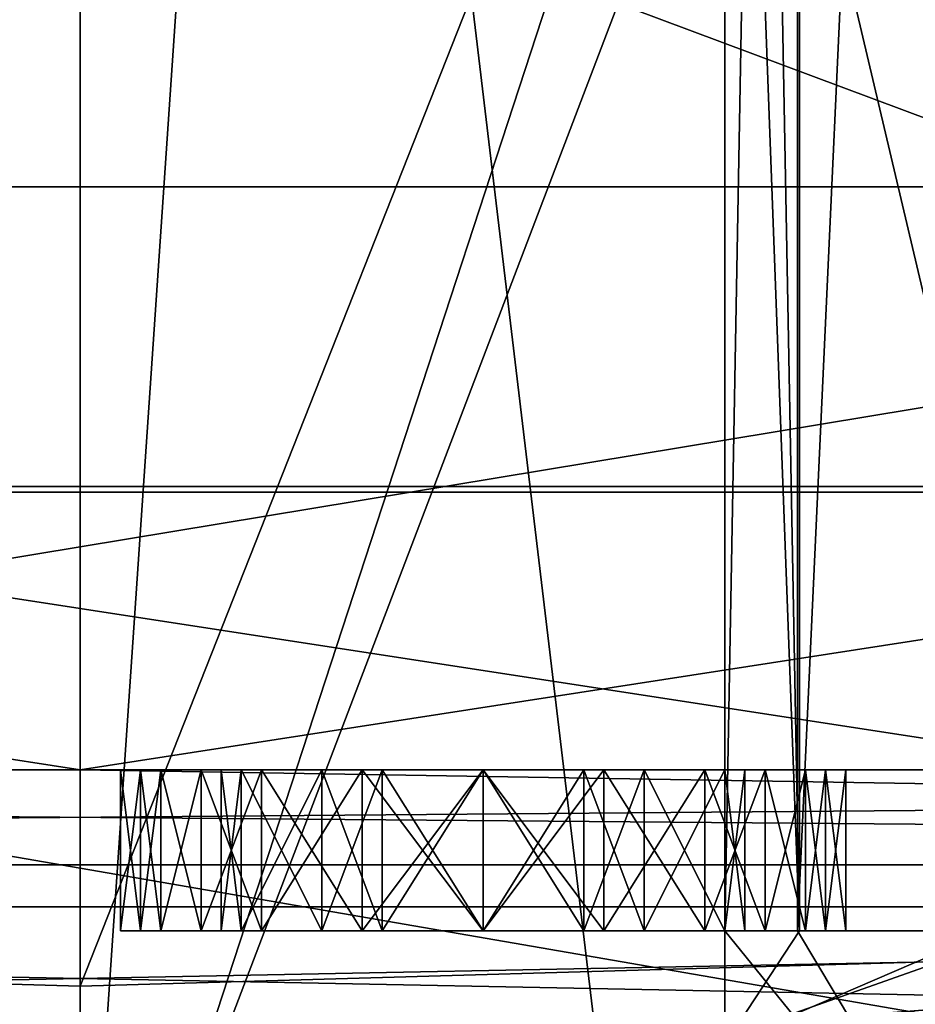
# Model space of a CAD drawing. Header units: millimetres. Extents: x -50 to 50, y -22 to 96.
# Tile 219 of 256: x -0.19 to 2.59, y 23.27 to 26.33. Entities that reach past the tile are written whole.
import ezdxf

# ---------------------------------------------------------------- set-up
doc = ezdxf.new("R2010")
doc.units = ezdxf.units.MM
doc.header["$LTSCALE"] = 65.185185
for name, color, linetype in [('107', 7, 'CONTINUOUS'), ('119', 7, 'CONTINUOUS'), ('1231', 7, 'CONTINUOUS'), ('1233', 7, 'CONTINUOUS'), ('1582', 7, 'CONTINUOUS'), ('1671', 7, 'CONTINUOUS'), ('1673', 7, 'CONTINUOUS'), ('1693', 7, 'CONTINUOUS'), ('1705', 7, 'CONTINUOUS'), ('1726', 7, 'CONTINUOUS'), ('1727', 7, 'CONTINUOUS'), ('1728', 7, 'CONTINUOUS'), ('1729', 7, 'CONTINUOUS'), ('1730', 7, 'CONTINUOUS'), ('1731', 7, 'CONTINUOUS'), ('1732', 7, 'CONTINUOUS'), ('1733', 7, 'CONTINUOUS'), ('1734', 7, 'CONTINUOUS'), ('1735', 7, 'CONTINUOUS'), ('1736', 7, 'CONTINUOUS'), ('1737', 7, 'CONTINUOUS'), ('1738', 7, 'CONTINUOUS'), ('1739', 7, 'CONTINUOUS'), ('1740', 7, 'CONTINUOUS'), ('1741', 7, 'CONTINUOUS'), ('1742', 7, 'CONTINUOUS'), ('1743', 7, 'CONTINUOUS'), ('1744', 7, 'CONTINUOUS'), ('1745', 7, 'CONTINUOUS'), ('1746', 7, 'CONTINUOUS'), ('1747', 7, 'CONTINUOUS'), ('1748', 7, 'CONTINUOUS'), ('1749', 7, 'CONTINUOUS'), ('1750', 7, 'CONTINUOUS'), ('1751', 7, 'CONTINUOUS'), ('1752', 7, 'CONTINUOUS'), ('1753', 7, 'CONTINUOUS'), ('1754', 7, 'CONTINUOUS'), ('1755', 7, 'CONTINUOUS'), ('1756', 7, 'CONTINUOUS'), ('1757', 7, 'CONTINUOUS'), ('1758', 7, 'CONTINUOUS'), ('1759', 7, 'CONTINUOUS'), ('1760', 7, 'CONTINUOUS'), ('1761', 7, 'CONTINUOUS'), ('1762', 7, 'CONTINUOUS'), ('1763', 7, 'CONTINUOUS'), ('1764', 7, 'CONTINUOUS'), ('1765', 7, 'CONTINUOUS'), ('1766', 7, 'CONTINUOUS'), ('1767', 7, 'CONTINUOUS'), ('1768', 7, 'CONTINUOUS'), ('1769', 7, 'CONTINUOUS'), ('3409', 7, 'CONTINUOUS'), ('3551', 7, 'CONTINUOUS'), ('3992', 7, 'CONTINUOUS'), ('428', 7, 'CONTINUOUS'), ('429', 7, 'CONTINUOUS'), ('455', 7, 'CONTINUOUS'), ('459', 7, 'CONTINUOUS'), ('52', 7, 'CONTINUOUS'), ('75', 7, 'CONTINUOUS'), ('76', 7, 'CONTINUOUS'), ('82', 7, 'CONTINUOUS'), ('84', 7, 'CONTINUOUS'), ('87', 7, 'CONTINUOUS'), ('92', 7, 'CONTINUOUS')]:
    doc.layers.add(name, color=color, linetype=linetype)

msp = doc.modelspace()

# ---------------------------------------------------------------- linework, layer by layer
at = {"layer": '107', "color": 7, "linetype": 'CONTINUOUS', "true_color": 0xf2c12d}
for points in [[(2, 23.5003, 10.3031), (2, 29.7388, 10.3031), (2.2261, 35.9772, 10.9364), (2, 23.5003, 10.3031)], [(2.2254, 23.5, 10.9355), (2, 23.5003, 10.3031), (2.2261, 35.9772, 10.9364), (2.2254, 23.5, 10.9355)], [(2.8, 23.5, 11.2829), (2.2254, 23.5, 10.9355), (2.8, 35.9772, 11.2829), (2.8, 23.5, 11.2829)], [(2.2254, 23.5, 10.9355), (2.2261, 35.9772, 10.9364), (2.8, 35.9772, 11.2829), (2.2254, 23.5, 10.9355)]]:
    msp.add_3dface(points, dxfattribs=at)
at = {"layer": '119', "color": 7, "linetype": 'CONTINUOUS', "true_color": 0xf2c12d}
for points in [[(0, 41, 39), (-6.2689, 41, 37.518), (0, 15.4996, 39), (0, 41, 39)], [(0, 15.4996, 39), (-6.2689, 41, 37.518), (-5.4348, 14.2845, 37.9021), (0, 15.4996, 39)], [(6.2689, 41, 37.518), (0, 41, 39), (5.4348, 14.2845, 37.9021), (6.2689, 41, 37.518)], [(5.4348, 14.2845, 37.9021), (0, 41, 39), (0, 15.4996, 39), (5.4348, 14.2845, 37.9021)]]:
    msp.add_3dface(points, dxfattribs=at)
at = {"layer": '1231', "color": 7, "linetype": 'CONTINUOUS', "true_color": 0xe0f2ff}
for points in [[(-10.6228, 11.2874, -50), (-6.75, 25.8074, -50), (0, 15.5, -50), (-10.6228, 11.2874, -50)], [(-6.75, 25.8074, -50), (6.75, 25.8074, -50), (0, 15.5, -50), (-6.75, 25.8074, -50)], [(8.75, 25.8074, -50), (8.95, 25.8074, -50), (0, 15.5, -50), (8.75, 25.8074, -50)], [(0, 15.5, -50), (8.95, 25.8074, -50), (10.6228, 11.2874, -50), (0, 15.5, -50)], [(6.95, 25.8074, -50), (8.75, 25.8074, -50), (0, 15.5, -50), (6.95, 25.8074, -50)], [(6.75, 25.8074, -50), (6.95, 25.8074, -50), (0, 15.5, -50), (6.75, 25.8074, -50)]]:
    msp.add_3dface(points, dxfattribs=at)
at = {"layer": '1233', "color": 7, "linetype": 'CONTINUOUS', "true_color": 0xe0f2ff}
for points in [[(19.5, 27.5, 50), (-19.5, 27.5, 50), (19.5, 21.5, 50), (19.5, 27.5, 50)], [(19.5, 21.5, 50), (-19.5, 27.5, 50), (10.6228, 11.2874, 50), (19.5, 21.5, 50)], [(10.6228, 11.2874, 50), (-19.5, 27.5, 50), (0, 15.5, 50), (10.6228, 11.2874, 50)], [(0, 15.5, 50), (-19.5, 27.5, 50), (-10.6228, 11.2874, 50), (0, 15.5, 50)]]:
    msp.add_3dface(points, dxfattribs=at)
at = {"layer": '1582', "color": 7, "linetype": 'CONTINUOUS', "true_color": 0xe0f2ff}
for points in [[(-22, 24, -38), (-19.1716, 24, -39.1716), (0, 24, -38), (-22, 24, -38)], [(-7.85, 24, -36.4375), (-22, 24, -38), (0, 24, -38), (-7.85, 24, -36.4375)], [(-19.1716, 24, 39.1716), (-22, 24, 38), (0, 24, 44), (-19.1716, 24, 39.1716)], [(0, 24, 44), (-22, 24, 38), (-14.4957, 24, 37.9957), (0, 24, 44)], [(19.1716, 24, -39.1716), (22, 24, -38), (-19.1716, 24, -39.1716), (19.1716, 24, -39.1716)], [(-19.1716, 24, -39.1716), (22, 24, -38), (0, 24, -38), (-19.1716, 24, -39.1716)], [(19.1716, 24, -39.1716), (-19.1716, 24, -39.1716), (-4.5, 24, -39.5), (19.1716, 24, -39.1716)], [(-18, 24, 42), (-19.1716, 24, 39.1716), (0, 24, 44), (-18, 24, 42)], [(18, 24, -44), (18, 24, -42), (-18, 24, -44), (18, 24, -44)], [(-18, 24, -44), (18, 24, -42), (3.875, 24, -42.5), (-18, 24, -44)], [(3.5, 24, -42.5), (-18, 24, -44), (3.875, 24, -42.5), (3.5, 24, -42.5)], [(-18, 24, -44), (3.5, 24, -42.5), (1.25, 24, -42.5), (-18, 24, -44)], [(-18, 24, -44), (1.25, 24, -42.5), (-1.375, 24, -42.5), (-18, 24, -44)], [(-18, 24, 44), (-18, 24, 42), (0, 24, 44), (-18, 24, 44)], [(-4, 24, -39.5), (19.1716, 24, -39.1716), (-4.5, 24, -39.5), (-4, 24, -39.5)], [(-1.6875, 24, -39.5), (19.1716, 24, -39.1716), (-4, 24, -39.5), (-1.6875, 24, -39.5)], [(-1.3125, 24, -39.5), (19.1716, 24, -39.1716), (-1.6875, 24, -39.5), (-1.3125, 24, -39.5)], [(1.25, 24, -42.5), (0.875, 24, -42.4362), (-1.375, 24, -42.5), (1.25, 24, -42.5)], [(-1.375, 24, -42.5), (0.875, 24, -42.4362), (-1.0625, 24, -42.4362), (-1.375, 24, -42.5)], [(1.25, 24, -39.5), (19.1716, 24, -39.1716), (-1.3125, 24, -39.5), (1.25, 24, -39.5)], [(-1, 24, -39.5638), (1.25, 24, -39.5), (-1.3125, 24, -39.5), (-1, 24, -39.5638)], [(0.875, 24, -42.4362), (0.5625, 24, -42.2447), (-1.0625, 24, -42.4362), (0.875, 24, -42.4362)], [(-1.0625, 24, -42.4362), (0.5625, 24, -42.2447), (-0.75, 24, -42.2447), (-1.0625, 24, -42.4362)], [(0.875, 24, -39.5638), (1.25, 24, -39.5), (-1, 24, -39.5638), (0.875, 24, -39.5638)], [(-0.6875, 24, -39.7553), (0.875, 24, -39.5638), (-1, 24, -39.5638), (-0.6875, 24, -39.7553)], [(-0.875, 24, -41.0319), (0.125, 24, -40.7128), (-0.75, 24, -40.9681), (-0.875, 24, -41.0319)], [(0.125, 24, -40.7128), (-0.875, 24, -41.0319), (-0.75, 24, -41.0957), (0.125, 24, -40.7128)], [(-0.75, 24, -40.9681), (0.125, 24, -40.7128), (-0.5, 24, -40.7766), (-0.75, 24, -40.9681)], [(-0.5625, 24, -41.2872), (0.125, 24, -40.7128), (-0.75, 24, -41.0957), (-0.5625, 24, -41.2872)], [(0.5625, 24, -42.2447), (0.375, 24, -42.0532), (-0.75, 24, -42.2447), (0.5625, 24, -42.2447)], [(-0.75, 24, -42.2447), (0.375, 24, -42.0532), (-0.5625, 24, -42.0532), (-0.75, 24, -42.2447)], [(0.5625, 24, -39.7553), (0.875, 24, -39.5638), (-0.6875, 24, -39.7553), (0.5625, 24, -39.7553)], [(-0.5, 24, -39.9468), (0.5625, 24, -39.7553), (-0.6875, 24, -39.7553), (-0.5, 24, -39.9468)], [(0.125, 24, -41.2872), (0.125, 24, -40.7128), (-0.5625, 24, -41.2872), (0.125, 24, -41.2872)], [(-0.4375, 24, -41.5426), (0.125, 24, -41.2872), (-0.5625, 24, -41.2872), (-0.4375, 24, -41.5426)], [(0.375, 24, -42.0532), (0.25, 24, -41.7979), (-0.5625, 24, -42.0532), (0.375, 24, -42.0532)], [(-0.5625, 24, -42.0532), (0.25, 24, -41.7979), (-0.4375, 24, -41.734), (-0.5625, 24, -42.0532)], [(0.375, 24, -39.9468), (0.5625, 24, -39.7553), (-0.5, 24, -39.9468), (0.375, 24, -39.9468)], [(-0.375, 24, -40.266), (0.375, 24, -39.9468), (-0.5, 24, -39.9468), (-0.375, 24, -40.266)], [(-0.5, 24, -40.7766), (0.125, 24, -40.7128), (-0.375, 24, -40.4574), (-0.5, 24, -40.7766)], [(0.1875, 24, -41.6064), (0.125, 24, -41.2872), (-0.4375, 24, -41.5426), (0.1875, 24, -41.6064)], [(0.25, 24, -41.7979), (0.1875, 24, -41.6064), (-0.4375, 24, -41.734), (0.25, 24, -41.7979)], [(-0.4375, 24, -41.734), (0.1875, 24, -41.6064), (-0.4375, 24, -41.5426), (-0.4375, 24, -41.734)], [(0.25, 24, -40.2021), (0.375, 24, -39.9468), (-0.375, 24, -40.266), (0.25, 24, -40.2021)], [(0.1875, 24, -40.3936), (0.25, 24, -40.2021), (-0.375, 24, -40.266), (0.1875, 24, -40.3936)], [(0.125, 24, -40.7128), (0.1875, 24, -40.3936), (-0.375, 24, -40.4574), (0.125, 24, -40.7128)], [(-0.375, 24, -40.4574), (0.1875, 24, -40.3936), (-0.375, 24, -40.266), (-0.375, 24, -40.4574)], [(0, 24, -38), (22, 24, -38), (7.85, 24, -36.4375), (0, 24, -38)], [(0, 24, 44), (14.4957, 24, 37.9957), (18, 24, 44), (0, 24, 44)], [(3.5, 24, -39.5), (19.1716, 24, -39.1716), (1.25, 24, -39.5), (3.5, 24, -39.5)], [(1.625, 24, -39.5638), (3.5, 24, -39.5), (1.25, 24, -39.5), (1.625, 24, -39.5638)], [(1.25, 24, -42.5), (3.5, 24, -42.5), (1.625, 24, -42.4362), (1.25, 24, -42.5)], [(1.9375, 24, -39.7553), (3.5, 24, -39.5), (1.625, 24, -39.5638), (1.9375, 24, -39.7553)], [(1.625, 24, -42.4362), (3.5, 24, -42.5), (1.9375, 24, -42.2447), (1.625, 24, -42.4362)], [(2.125, 24, -39.9468), (3.5, 24, -39.5), (1.9375, 24, -39.7553), (2.125, 24, -39.9468)], [(3.5, 24, -42.5), (3.5, 24, -40.7766), (1.9375, 24, -42.2447), (3.5, 24, -42.5)], [(1.9375, 24, -42.2447), (3.5, 24, -40.7766), (2.125, 24, -42.0532), (1.9375, 24, -42.2447)], [(2.25, 24, -40.2021), (3.5, 24, -39.5), (2.125, 24, -39.9468), (2.25, 24, -40.2021)], [(2.125, 24, -42.0532), (3.5, 24, -40.7766), (2.25, 24, -41.7979), (2.125, 24, -42.0532)], [(2.3125, 24, -40.3936), (3.5, 24, -39.5), (2.25, 24, -40.2021), (2.3125, 24, -40.3936)], [(2.25, 24, -41.7979), (3.5, 24, -40.7766), (2.3125, 24, -41.6064), (2.25, 24, -41.7979)], [(2.875, 24, -40.3936), (3.5, 24, -39.5), (2.3125, 24, -40.3936), (2.875, 24, -40.3936)], [(2.375, 24, -40.7128), (2.875, 24, -40.3936), (2.3125, 24, -40.3936), (2.375, 24, -40.7128)], [(3.5, 24, -40.7766), (2.375, 24, -41.2872), (2.3125, 24, -41.6064), (3.5, 24, -40.7766)], [(2.875, 24, -40.7766), (2.875, 24, -40.3936), (2.375, 24, -40.7128), (2.875, 24, -40.7766)], [(3.5, 24, -40.7766), (2.875, 24, -40.7766), (2.375, 24, -41.2872), (3.5, 24, -40.7766)], [(2.375, 24, -41.2872), (2.875, 24, -40.7766), (2.375, 24, -40.7128), (2.375, 24, -41.2872)]]:
    msp.add_3dface(points, dxfattribs=at)
at = {"layer": '1671', "color": 7, "linetype": 'CONTINUOUS', "true_color": 0xe0f2ff}
for points in [[(0, 27, -35), (-12.3744, 27, -29.8744), (-5.6793, 24.8787, -34.9792), (0, 27, -35)], [(0, 27, -35), (-5.6793, 24.8787, -34.9792), (5.6793, 24.8787, -34.9792), (0, 27, -35)], [(12.3744, 27, -29.8744), (0, 27, -35), (5.6793, 24.8787, -34.9792), (12.3744, 27, -29.8744)], [(-7.85, 24, -36.4375), (0, 24, -38), (-5.6793, 24.8787, -34.9792), (-7.85, 24, -36.4375)], [(-5.6793, 24.8787, -34.9792), (0, 24, -38), (5.6793, 24.8787, -34.9792), (-5.6793, 24.8787, -34.9792)], [(0, 24, -38), (7.85, 24, -36.4375), (5.6793, 24.8787, -34.9792), (0, 24, -38)]]:
    msp.add_3dface(points, dxfattribs=at)
at = {"layer": '1673', "color": 7, "linetype": 'CONTINUOUS', "true_color": 0xe0f2ff}
for points in [[(-12.3744, 27, 35.8744), (0, 27, 41), (-5.6793, 24.8787, 40.9792), (-12.3744, 27, 35.8744)], [(0, 27, 41), (5.6793, 24.8787, 40.9792), (-5.6793, 24.8787, 40.9792), (0, 27, 41)], [(0, 27, 41), (12.3744, 27, 35.8744), (5.6793, 24.8787, 40.9792), (0, 27, 41)], [(0, 24, 44), (-14.4957, 24, 37.9957), (-5.6793, 24.8787, 40.9792), (0, 24, 44)], [(5.6793, 24.8787, 40.9792), (0, 24, 44), (-5.6793, 24.8787, 40.9792), (5.6793, 24.8787, 40.9792)], [(14.4957, 24, 37.9957), (0, 24, 44), (5.6793, 24.8787, 40.9792), (14.4957, 24, 37.9957)]]:
    msp.add_3dface(points, dxfattribs=at)
at = {"layer": '1693', "color": 7, "linetype": 'CONTINUOUS', "true_color": 0xe0f2ff}
for points in [[(18, 24, -44), (-18, 24, -44), (-18, 23.7055, -44.7087), (18, 24, -44)], [(18, 23.7055, -44.7087), (18, 24, -44), (-18, 23.7055, -44.7087), (18, 23.7055, -44.7087)], [(-18, 23, -45), (18, 23, -45), (18, 23.7055, -44.7087), (-18, 23, -45)], [(-18, 23, -45), (18, 23.7055, -44.7087), (-18, 23.7055, -44.7087), (-18, 23, -45)]]:
    msp.add_3dface(points, dxfattribs=at)
at = {"layer": '1705', "color": 7, "linetype": 'CONTINUOUS', "true_color": 0xe0f2ff}
for points in [[(-18, 24, 44), (0, 24, 44), (18, 23.7055, 44.7087), (-18, 24, 44)], [(-18, 23.7055, 44.7087), (-18, 24, 44), (18, 23.7055, 44.7087), (-18, 23.7055, 44.7087)], [(0, 24, 44), (18, 24, 44), (18, 23.7055, 44.7087), (0, 24, 44)], [(18, 23, 45), (-18, 23, 45), (-18, 23.7055, 44.7087), (18, 23, 45)], [(18, 23, 45), (-18, 23.7055, 44.7087), (18, 23.7055, 44.7087), (18, 23, 45)]]:
    msp.add_3dface(points, dxfattribs=at)
at = {"layer": '1726', "color": 7, "linetype": 'CONTINUOUS', "true_color": 0xe0f2ff}
for points in [[(2.375, 24, -41.2872), (2.375, 24, -40.7128), (2.375, 23.5, -41.2872), (2.375, 24, -41.2872)], [(2.375, 23.5, -41.2872), (2.375, 24, -40.7128), (2.375, 23.5, -40.7128), (2.375, 23.5, -41.2872)]]:
    msp.add_3dface(points, dxfattribs=at)
at = {"layer": '1727', "color": 7, "linetype": 'CONTINUOUS', "true_color": 0xe0f2ff}
for points in [[(2.375, 24, -40.7128), (2.3125, 24, -40.3936), (2.3125, 23.5, -40.3936), (2.375, 24, -40.7128)], [(2.375, 23.5, -40.7128), (2.375, 24, -40.7128), (2.3125, 23.5, -40.3936), (2.375, 23.5, -40.7128)]]:
    msp.add_3dface(points, dxfattribs=at)
at = {"layer": '1728', "color": 7, "linetype": 'CONTINUOUS', "true_color": 0xe0f2ff}
for points in [[(2.3125, 24, -40.3936), (2.25, 24, -40.2021), (2.25, 23.5, -40.2021), (2.3125, 24, -40.3936)], [(2.3125, 23.5, -40.3936), (2.3125, 24, -40.3936), (2.25, 23.5, -40.2021), (2.3125, 23.5, -40.3936)]]:
    msp.add_3dface(points, dxfattribs=at)
at = {"layer": '1729', "color": 7, "linetype": 'CONTINUOUS', "true_color": 0xe0f2ff}
for points in [[(2.25, 24, -40.2021), (2.125, 24, -39.9468), (2.125, 23.5, -39.9468), (2.25, 24, -40.2021)], [(2.25, 23.5, -40.2021), (2.25, 24, -40.2021), (2.125, 23.5, -39.9468), (2.25, 23.5, -40.2021)]]:
    msp.add_3dface(points, dxfattribs=at)
at = {"layer": '1730', "color": 7, "linetype": 'CONTINUOUS', "true_color": 0xe0f2ff}
for points in [[(2.125, 24, -39.9468), (1.9375, 24, -39.7553), (1.9375, 23.5, -39.7553), (2.125, 24, -39.9468)], [(2.125, 23.5, -39.9468), (2.125, 24, -39.9468), (1.9375, 23.5, -39.7553), (2.125, 23.5, -39.9468)]]:
    msp.add_3dface(points, dxfattribs=at)
at = {"layer": '1731', "color": 7, "linetype": 'CONTINUOUS', "true_color": 0xe0f2ff}
for points in [[(1.9375, 24, -39.7553), (1.625, 24, -39.5638), (1.625, 23.5, -39.5638), (1.9375, 24, -39.7553)], [(1.9375, 23.5, -39.7553), (1.9375, 24, -39.7553), (1.625, 23.5, -39.5638), (1.9375, 23.5, -39.7553)]]:
    msp.add_3dface(points, dxfattribs=at)
at = {"layer": '1732', "color": 7, "linetype": 'CONTINUOUS', "true_color": 0xe0f2ff}
for points in [[(1.625, 24, -39.5638), (1.25, 24, -39.5), (1.25, 23.5, -39.5), (1.625, 24, -39.5638)], [(1.625, 23.5, -39.5638), (1.625, 24, -39.5638), (1.25, 23.5, -39.5), (1.625, 23.5, -39.5638)]]:
    msp.add_3dface(points, dxfattribs=at)
at = {"layer": '1733', "color": 7, "linetype": 'CONTINUOUS', "true_color": 0xe0f2ff}
for points in [[(1.25, 24, -39.5), (0.875, 24, -39.5638), (0.875, 23.5, -39.5638), (1.25, 24, -39.5)], [(1.25, 23.5, -39.5), (1.25, 24, -39.5), (0.875, 23.5, -39.5638), (1.25, 23.5, -39.5)]]:
    msp.add_3dface(points, dxfattribs=at)
at = {"layer": '1734', "color": 7, "linetype": 'CONTINUOUS', "true_color": 0xe0f2ff}
for points in [[(0.875, 24, -39.5638), (0.5625, 24, -39.7553), (0.5625, 23.5, -39.7553), (0.875, 24, -39.5638)], [(0.875, 23.5, -39.5638), (0.875, 24, -39.5638), (0.5625, 23.5, -39.7553), (0.875, 23.5, -39.5638)]]:
    msp.add_3dface(points, dxfattribs=at)
at = {"layer": '1735', "color": 7, "linetype": 'CONTINUOUS', "true_color": 0xe0f2ff}
for points in [[(0.5625, 24, -39.7553), (0.375, 24, -39.9468), (0.375, 23.5, -39.9468), (0.5625, 24, -39.7553)], [(0.5625, 23.5, -39.7553), (0.5625, 24, -39.7553), (0.375, 23.5, -39.9468), (0.5625, 23.5, -39.7553)]]:
    msp.add_3dface(points, dxfattribs=at)
at = {"layer": '1736', "color": 7, "linetype": 'CONTINUOUS', "true_color": 0xe0f2ff}
for points in [[(0.375, 24, -39.9468), (0.25, 24, -40.2021), (0.25, 23.5, -40.2021), (0.375, 24, -39.9468)], [(0.375, 23.5, -39.9468), (0.375, 24, -39.9468), (0.25, 23.5, -40.2021), (0.375, 23.5, -39.9468)]]:
    msp.add_3dface(points, dxfattribs=at)
at = {"layer": '1737', "color": 7, "linetype": 'CONTINUOUS', "true_color": 0xe0f2ff}
for points in [[(0.25, 24, -40.2021), (0.1875, 24, -40.3936), (0.1875, 23.5, -40.3936), (0.25, 24, -40.2021)], [(0.25, 23.5, -40.2021), (0.25, 24, -40.2021), (0.1875, 23.5, -40.3936), (0.25, 23.5, -40.2021)]]:
    msp.add_3dface(points, dxfattribs=at)
at = {"layer": '1738', "color": 7, "linetype": 'CONTINUOUS', "true_color": 0xe0f2ff}
for points in [[(0.1875, 24, -40.3936), (0.125, 24, -40.7128), (0.125, 23.5, -40.7128), (0.1875, 24, -40.3936)], [(0.1875, 23.5, -40.3936), (0.1875, 24, -40.3936), (0.125, 23.5, -40.7128), (0.1875, 23.5, -40.3936)]]:
    msp.add_3dface(points, dxfattribs=at)
at = {"layer": '1739', "color": 7, "linetype": 'CONTINUOUS', "true_color": 0xe0f2ff}
for points in [[(0.125, 24, -40.7128), (0.125, 24, -41.2872), (0.125, 23.5, -40.7128), (0.125, 24, -40.7128)], [(0.125, 23.5, -40.7128), (0.125, 24, -41.2872), (0.125, 23.5, -41.2872), (0.125, 23.5, -40.7128)]]:
    msp.add_3dface(points, dxfattribs=at)
at = {"layer": '1740', "color": 7, "linetype": 'CONTINUOUS', "true_color": 0xe0f2ff}
for points in [[(0.125, 24, -41.2872), (0.1875, 24, -41.6064), (0.1875, 23.5, -41.6064), (0.125, 24, -41.2872)], [(0.125, 23.5, -41.2872), (0.125, 24, -41.2872), (0.1875, 23.5, -41.6064), (0.125, 23.5, -41.2872)]]:
    msp.add_3dface(points, dxfattribs=at)
at = {"layer": '1741', "color": 7, "linetype": 'CONTINUOUS', "true_color": 0xe0f2ff}
for points in [[(0.1875, 24, -41.6064), (0.25, 24, -41.7979), (0.25, 23.5, -41.7979), (0.1875, 24, -41.6064)], [(0.1875, 23.5, -41.6064), (0.1875, 24, -41.6064), (0.25, 23.5, -41.7979), (0.1875, 23.5, -41.6064)]]:
    msp.add_3dface(points, dxfattribs=at)
at = {"layer": '1742', "color": 7, "linetype": 'CONTINUOUS', "true_color": 0xe0f2ff}
for points in [[(0.25, 24, -41.7979), (0.375, 24, -42.0532), (0.375, 23.5, -42.0532), (0.25, 24, -41.7979)], [(0.25, 23.5, -41.7979), (0.25, 24, -41.7979), (0.375, 23.5, -42.0532), (0.25, 23.5, -41.7979)]]:
    msp.add_3dface(points, dxfattribs=at)
at = {"layer": '1743', "color": 7, "linetype": 'CONTINUOUS', "true_color": 0xe0f2ff}
for points in [[(0.375, 24, -42.0532), (0.5625, 24, -42.2447), (0.5625, 23.5, -42.2447), (0.375, 24, -42.0532)], [(0.375, 23.5, -42.0532), (0.375, 24, -42.0532), (0.5625, 23.5, -42.2447), (0.375, 23.5, -42.0532)]]:
    msp.add_3dface(points, dxfattribs=at)
at = {"layer": '1744', "color": 7, "linetype": 'CONTINUOUS', "true_color": 0xe0f2ff}
for points in [[(0.5625, 24, -42.2447), (0.875, 24, -42.4362), (0.875, 23.5, -42.4362), (0.5625, 24, -42.2447)], [(0.5625, 23.5, -42.2447), (0.5625, 24, -42.2447), (0.875, 23.5, -42.4362), (0.5625, 23.5, -42.2447)]]:
    msp.add_3dface(points, dxfattribs=at)
at = {"layer": '1745', "color": 7, "linetype": 'CONTINUOUS', "true_color": 0xe0f2ff}
for points in [[(0.875, 24, -42.4362), (1.25, 24, -42.5), (1.25, 23.5, -42.5), (0.875, 24, -42.4362)], [(0.875, 23.5, -42.4362), (0.875, 24, -42.4362), (1.25, 23.5, -42.5), (0.875, 23.5, -42.4362)]]:
    msp.add_3dface(points, dxfattribs=at)
at = {"layer": '1746', "color": 7, "linetype": 'CONTINUOUS', "true_color": 0xe0f2ff}
for points in [[(1.25, 24, -42.5), (1.625, 24, -42.4362), (1.625, 23.5, -42.4362), (1.25, 24, -42.5)], [(1.25, 23.5, -42.5), (1.25, 24, -42.5), (1.625, 23.5, -42.4362), (1.25, 23.5, -42.5)]]:
    msp.add_3dface(points, dxfattribs=at)
at = {"layer": '1747', "color": 7, "linetype": 'CONTINUOUS', "true_color": 0xe0f2ff}
for points in [[(1.625, 24, -42.4362), (1.9375, 24, -42.2447), (1.9375, 23.5, -42.2447), (1.625, 24, -42.4362)], [(1.625, 23.5, -42.4362), (1.625, 24, -42.4362), (1.9375, 23.5, -42.2447), (1.625, 23.5, -42.4362)]]:
    msp.add_3dface(points, dxfattribs=at)
at = {"layer": '1748', "color": 7, "linetype": 'CONTINUOUS', "true_color": 0xe0f2ff}
for points in [[(1.9375, 24, -42.2447), (2.125, 24, -42.0532), (2.125, 23.5, -42.0532), (1.9375, 24, -42.2447)], [(1.9375, 23.5, -42.2447), (1.9375, 24, -42.2447), (2.125, 23.5, -42.0532), (1.9375, 23.5, -42.2447)]]:
    msp.add_3dface(points, dxfattribs=at)
at = {"layer": '1749', "color": 7, "linetype": 'CONTINUOUS', "true_color": 0xe0f2ff}
for points in [[(2.125, 24, -42.0532), (2.25, 24, -41.7979), (2.25, 23.5, -41.7979), (2.125, 24, -42.0532)], [(2.125, 23.5, -42.0532), (2.125, 24, -42.0532), (2.25, 23.5, -41.7979), (2.125, 23.5, -42.0532)]]:
    msp.add_3dface(points, dxfattribs=at)
at = {"layer": '1750', "color": 7, "linetype": 'CONTINUOUS', "true_color": 0xe0f2ff}
for points in [[(2.25, 24, -41.7979), (2.3125, 24, -41.6064), (2.3125, 23.5, -41.6064), (2.25, 24, -41.7979)], [(2.25, 23.5, -41.7979), (2.25, 24, -41.7979), (2.3125, 23.5, -41.6064), (2.25, 23.5, -41.7979)]]:
    msp.add_3dface(points, dxfattribs=at)
at = {"layer": '1751', "color": 7, "linetype": 'CONTINUOUS', "true_color": 0xe0f2ff}
for points in [[(2.3125, 24, -41.6064), (2.375, 24, -41.2872), (2.375, 23.5, -41.2872), (2.3125, 24, -41.6064)], [(2.3125, 24, -41.6064), (2.375, 23.5, -41.2872), (2.3125, 23.5, -41.6064), (2.3125, 24, -41.6064)]]:
    msp.add_3dface(points, dxfattribs=at)
at = {"layer": '1752', "color": 7, "linetype": 'CONTINUOUS', "true_color": 0xe0f2ff}
for points in [[(2.0625, 23.5, -41.2234), (2.0625, 24, -41.2234), (2, 23.5, -41.6064), (2.0625, 23.5, -41.2234)], [(2, 23.5, -41.6064), (2.0625, 24, -41.2234), (2, 24, -41.6064), (2, 23.5, -41.6064)]]:
    msp.add_3dface(points, dxfattribs=at)
at = {"layer": '1753', "color": 7, "linetype": 'CONTINUOUS', "true_color": 0xe0f2ff}
for points in [[(2, 23.5, -41.6064), (2, 24, -41.6064), (1.75, 23.5, -41.9894), (2, 23.5, -41.6064)], [(1.75, 23.5, -41.9894), (2, 24, -41.6064), (1.75, 24, -41.9894), (1.75, 23.5, -41.9894)]]:
    msp.add_3dface(points, dxfattribs=at)
at = {"layer": '1754', "color": 7, "linetype": 'CONTINUOUS', "true_color": 0xe0f2ff}
for points in [[(1.75, 23.5, -41.9894), (1.75, 24, -41.9894), (1.5625, 23.5, -42.117), (1.75, 23.5, -41.9894)], [(1.5625, 23.5, -42.117), (1.75, 24, -41.9894), (1.5625, 24, -42.117), (1.5625, 23.5, -42.117)]]:
    msp.add_3dface(points, dxfattribs=at)
at = {"layer": '1755', "color": 7, "linetype": 'CONTINUOUS', "true_color": 0xe0f2ff}
for points in [[(1.5625, 23.5, -42.117), (1.5625, 24, -42.117), (1.25, 23.5, -42.1809), (1.5625, 23.5, -42.117)], [(1.25, 23.5, -42.1809), (1.5625, 24, -42.117), (1.25, 24, -42.1809), (1.25, 23.5, -42.1809)]]:
    msp.add_3dface(points, dxfattribs=at)
at = {"layer": '1756', "color": 7, "linetype": 'CONTINUOUS', "true_color": 0xe0f2ff}
for points in [[(1.25, 23.5, -42.1809), (1.25, 24, -42.1809), (0.9375, 23.5, -42.117), (1.25, 23.5, -42.1809)], [(0.9375, 23.5, -42.117), (1.25, 24, -42.1809), (0.9375, 24, -42.117), (0.9375, 23.5, -42.117)]]:
    msp.add_3dface(points, dxfattribs=at)
at = {"layer": '1757', "color": 7, "linetype": 'CONTINUOUS', "true_color": 0xe0f2ff}
for points in [[(0.9375, 23.5, -42.117), (0.9375, 24, -42.117), (0.75, 23.5, -41.9894), (0.9375, 23.5, -42.117)], [(0.75, 23.5, -41.9894), (0.9375, 24, -42.117), (0.75, 24, -41.9894), (0.75, 23.5, -41.9894)]]:
    msp.add_3dface(points, dxfattribs=at)
at = {"layer": '1758', "color": 7, "linetype": 'CONTINUOUS', "true_color": 0xe0f2ff}
for points in [[(0.75, 23.5, -41.9894), (0.75, 24, -41.9894), (0.5, 23.5, -41.6064), (0.75, 23.5, -41.9894)], [(0.5, 23.5, -41.6064), (0.75, 24, -41.9894), (0.5, 24, -41.6064), (0.5, 23.5, -41.6064)]]:
    msp.add_3dface(points, dxfattribs=at)
at = {"layer": '1759', "color": 7, "linetype": 'CONTINUOUS', "true_color": 0xe0f2ff}
for points in [[(0.5, 23.5, -41.6064), (0.5, 24, -41.6064), (0.4375, 23.5, -41.2234), (0.5, 23.5, -41.6064)], [(0.4375, 23.5, -41.2234), (0.5, 24, -41.6064), (0.4375, 24, -41.2234), (0.4375, 23.5, -41.2234)]]:
    msp.add_3dface(points, dxfattribs=at)
at = {"layer": '1760', "color": 7, "linetype": 'CONTINUOUS', "true_color": 0xe0f2ff}
for points in [[(0.4375, 23.5, -41.2234), (0.4375, 24, -41.2234), (0.4375, 23.5, -40.7766), (0.4375, 23.5, -41.2234)], [(0.4375, 23.5, -40.7766), (0.4375, 24, -41.2234), (0.4375, 24, -40.7766), (0.4375, 23.5, -40.7766)]]:
    msp.add_3dface(points, dxfattribs=at)
at = {"layer": '1761', "color": 7, "linetype": 'CONTINUOUS', "true_color": 0xe0f2ff}
for points in [[(0.4375, 23.5, -40.7766), (0.4375, 24, -40.7766), (0.5, 23.5, -40.3936), (0.4375, 23.5, -40.7766)], [(0.5, 23.5, -40.3936), (0.4375, 24, -40.7766), (0.5, 24, -40.3936), (0.5, 23.5, -40.3936)]]:
    msp.add_3dface(points, dxfattribs=at)
at = {"layer": '1762', "color": 7, "linetype": 'CONTINUOUS', "true_color": 0xe0f2ff}
for points in [[(0.5, 23.5, -40.3936), (0.5, 24, -40.3936), (0.75, 23.5, -40.0106), (0.5, 23.5, -40.3936)], [(0.75, 23.5, -40.0106), (0.5, 24, -40.3936), (0.75, 24, -40.0106), (0.75, 23.5, -40.0106)]]:
    msp.add_3dface(points, dxfattribs=at)
at = {"layer": '1763', "color": 7, "linetype": 'CONTINUOUS', "true_color": 0xe0f2ff}
for points in [[(0.75, 23.5, -40.0106), (0.75, 24, -40.0106), (0.9375, 23.5, -39.883), (0.75, 23.5, -40.0106)], [(0.9375, 23.5, -39.883), (0.75, 24, -40.0106), (0.9375, 24, -39.883), (0.9375, 23.5, -39.883)]]:
    msp.add_3dface(points, dxfattribs=at)
at = {"layer": '1764', "color": 7, "linetype": 'CONTINUOUS', "true_color": 0xe0f2ff}
for points in [[(0.9375, 23.5, -39.883), (0.9375, 24, -39.883), (1.25, 23.5, -39.8191), (0.9375, 23.5, -39.883)], [(1.25, 23.5, -39.8191), (0.9375, 24, -39.883), (1.25, 24, -39.8191), (1.25, 23.5, -39.8191)]]:
    msp.add_3dface(points, dxfattribs=at)
at = {"layer": '1765', "color": 7, "linetype": 'CONTINUOUS', "true_color": 0xe0f2ff}
for points in [[(1.25, 23.5, -39.8191), (1.25, 24, -39.8191), (1.5625, 23.5, -39.883), (1.25, 23.5, -39.8191)], [(1.5625, 23.5, -39.883), (1.25, 24, -39.8191), (1.5625, 24, -39.883), (1.5625, 23.5, -39.883)]]:
    msp.add_3dface(points, dxfattribs=at)
at = {"layer": '1766', "color": 7, "linetype": 'CONTINUOUS', "true_color": 0xe0f2ff}
for points in [[(1.5625, 23.5, -39.883), (1.5625, 24, -39.883), (1.75, 23.5, -40.0106), (1.5625, 23.5, -39.883)], [(1.75, 23.5, -40.0106), (1.5625, 24, -39.883), (1.75, 24, -40.0106), (1.75, 23.5, -40.0106)]]:
    msp.add_3dface(points, dxfattribs=at)
at = {"layer": '1767', "color": 7, "linetype": 'CONTINUOUS', "true_color": 0xe0f2ff}
for points in [[(1.75, 23.5, -40.0106), (1.75, 24, -40.0106), (2, 23.5, -40.3936), (1.75, 23.5, -40.0106)], [(2, 23.5, -40.3936), (1.75, 24, -40.0106), (2, 24, -40.3936), (2, 23.5, -40.3936)]]:
    msp.add_3dface(points, dxfattribs=at)
at = {"layer": '1768', "color": 7, "linetype": 'CONTINUOUS', "true_color": 0xe0f2ff}
for points in [[(2, 23.5, -40.3936), (2, 24, -40.3936), (2.0625, 23.5, -40.7766), (2, 23.5, -40.3936)], [(2.0625, 23.5, -40.7766), (2, 24, -40.3936), (2.0625, 24, -40.7766), (2.0625, 23.5, -40.7766)]]:
    msp.add_3dface(points, dxfattribs=at)
at = {"layer": '1769', "color": 7, "linetype": 'CONTINUOUS', "true_color": 0xe0f2ff}
for points in [[(2.0625, 24, -41.2234), (2.0625, 23.5, -41.2234), (2.0625, 24, -40.7766), (2.0625, 24, -41.2234)], [(2.0625, 23.5, -41.2234), (2.0625, 23.5, -40.7766), (2.0625, 24, -40.7766), (2.0625, 23.5, -41.2234)]]:
    msp.add_3dface(points, dxfattribs=at)
at = {"layer": '3409', "color": 7, "linetype": 'CONTINUOUS', "true_color": 0xe0f2ff}
for points in [[(0.5, 24, -41.6064), (2.0625, 24, -41.2234), (0.4375, 24, -41.2234), (0.5, 24, -41.6064)], [(0.4375, 24, -41.2234), (2.0625, 24, -41.2234), (2.0625, 24, -40.7766), (0.4375, 24, -41.2234)], [(0.4375, 24, -40.7766), (0.4375, 24, -41.2234), (2.0625, 24, -40.7766), (0.4375, 24, -40.7766)], [(0.5, 24, -40.3936), (0.4375, 24, -40.7766), (2, 24, -40.3936), (0.5, 24, -40.3936)], [(2, 24, -40.3936), (0.4375, 24, -40.7766), (2.0625, 24, -40.7766), (2, 24, -40.3936)], [(2, 24, -41.6064), (2.0625, 24, -41.2234), (0.5, 24, -41.6064), (2, 24, -41.6064)], [(0.75, 24, -41.9894), (2, 24, -41.6064), (0.5, 24, -41.6064), (0.75, 24, -41.9894)], [(0.75, 24, -40.0106), (0.5, 24, -40.3936), (1.75, 24, -40.0106), (0.75, 24, -40.0106)], [(1.75, 24, -40.0106), (0.5, 24, -40.3936), (2, 24, -40.3936), (1.75, 24, -40.0106)], [(1.75, 24, -41.9894), (2, 24, -41.6064), (0.75, 24, -41.9894), (1.75, 24, -41.9894)], [(0.9375, 24, -42.117), (1.75, 24, -41.9894), (0.75, 24, -41.9894), (0.9375, 24, -42.117)], [(0.9375, 24, -39.883), (0.75, 24, -40.0106), (1.5625, 24, -39.883), (0.9375, 24, -39.883)], [(1.5625, 24, -39.883), (0.75, 24, -40.0106), (1.75, 24, -40.0106), (1.5625, 24, -39.883)], [(1.5625, 24, -42.117), (1.75, 24, -41.9894), (0.9375, 24, -42.117), (1.5625, 24, -42.117)], [(1.25, 24, -42.1809), (1.5625, 24, -42.117), (0.9375, 24, -42.117), (1.25, 24, -42.1809)], [(1.25, 24, -39.8191), (0.9375, 24, -39.883), (1.5625, 24, -39.883), (1.25, 24, -39.8191)]]:
    msp.add_3dface(points, dxfattribs=at)
at = {"layer": '3551', "color": 7, "linetype": 'CONTINUOUS', "true_color": 0xe0f2ff}
for points in [[(0.1875, 23.5, -40.3936), (0.125, 23.5, -40.7128), (0.5, 23.5, -40.3936), (0.1875, 23.5, -40.3936)], [(0.125, 23.5, -40.7128), (0.125, 23.5, -41.2872), (0.4375, 23.5, -40.7766), (0.125, 23.5, -40.7128)], [(0.125, 23.5, -40.7128), (0.4375, 23.5, -40.7766), (0.5, 23.5, -40.3936), (0.125, 23.5, -40.7128)], [(0.125, 23.5, -41.2872), (0.1875, 23.5, -41.6064), (0.4375, 23.5, -41.2234), (0.125, 23.5, -41.2872)], [(0.125, 23.5, -41.2872), (0.4375, 23.5, -41.2234), (0.4375, 23.5, -40.7766), (0.125, 23.5, -41.2872)], [(0.25, 23.5, -40.2021), (0.1875, 23.5, -40.3936), (0.75, 23.5, -40.0106), (0.25, 23.5, -40.2021)], [(0.1875, 23.5, -40.3936), (0.5, 23.5, -40.3936), (0.75, 23.5, -40.0106), (0.1875, 23.5, -40.3936)], [(0.1875, 23.5, -41.6064), (0.25, 23.5, -41.7979), (0.5, 23.5, -41.6064), (0.1875, 23.5, -41.6064)], [(0.1875, 23.5, -41.6064), (0.5, 23.5, -41.6064), (0.4375, 23.5, -41.2234), (0.1875, 23.5, -41.6064)], [(0.375, 23.5, -39.9468), (0.25, 23.5, -40.2021), (0.75, 23.5, -40.0106), (0.375, 23.5, -39.9468)], [(0.25, 23.5, -41.7979), (0.375, 23.5, -42.0532), (0.75, 23.5, -41.9894), (0.25, 23.5, -41.7979)], [(0.25, 23.5, -41.7979), (0.75, 23.5, -41.9894), (0.5, 23.5, -41.6064), (0.25, 23.5, -41.7979)], [(0.5625, 23.5, -39.7553), (0.375, 23.5, -39.9468), (1.25, 23.5, -39.8191), (0.5625, 23.5, -39.7553)], [(0.375, 23.5, -39.9468), (0.75, 23.5, -40.0106), (0.9375, 23.5, -39.883), (0.375, 23.5, -39.9468)], [(0.375, 23.5, -39.9468), (0.9375, 23.5, -39.883), (1.25, 23.5, -39.8191), (0.375, 23.5, -39.9468)], [(0.375, 23.5, -42.0532), (0.5625, 23.5, -42.2447), (0.9375, 23.5, -42.117), (0.375, 23.5, -42.0532)], [(0.375, 23.5, -42.0532), (0.9375, 23.5, -42.117), (0.75, 23.5, -41.9894), (0.375, 23.5, -42.0532)], [(1.9375, 23.5, -39.7553), (1.625, 23.5, -39.5638), (0.5625, 23.5, -39.7553), (1.9375, 23.5, -39.7553)], [(1.9375, 23.5, -39.7553), (0.5625, 23.5, -39.7553), (1.25, 23.5, -39.8191), (1.9375, 23.5, -39.7553)], [(1.625, 23.5, -39.5638), (0.875, 23.5, -39.5638), (0.5625, 23.5, -39.7553), (1.625, 23.5, -39.5638)], [(0.5625, 23.5, -42.2447), (0.875, 23.5, -42.4362), (1.9375, 23.5, -42.2447), (0.5625, 23.5, -42.2447)], [(0.5625, 23.5, -42.2447), (1.9375, 23.5, -42.2447), (1.25, 23.5, -42.1809), (0.5625, 23.5, -42.2447)], [(0.5625, 23.5, -42.2447), (1.25, 23.5, -42.1809), (0.9375, 23.5, -42.117), (0.5625, 23.5, -42.2447)], [(1.625, 23.5, -39.5638), (1.25, 23.5, -39.5), (0.875, 23.5, -39.5638), (1.625, 23.5, -39.5638)], [(0.875, 23.5, -42.4362), (1.25, 23.5, -42.5), (1.625, 23.5, -42.4362), (0.875, 23.5, -42.4362)], [(0.875, 23.5, -42.4362), (1.625, 23.5, -42.4362), (1.9375, 23.5, -42.2447), (0.875, 23.5, -42.4362)], [(1.9375, 23.5, -39.7553), (1.25, 23.5, -39.8191), (1.5625, 23.5, -39.883), (1.9375, 23.5, -39.7553)], [(1.9375, 23.5, -42.2447), (2.125, 23.5, -42.0532), (1.25, 23.5, -42.1809), (1.9375, 23.5, -42.2447)], [(2.125, 23.5, -42.0532), (1.5625, 23.5, -42.117), (1.25, 23.5, -42.1809), (2.125, 23.5, -42.0532)], [(2.125, 23.5, -39.9468), (1.9375, 23.5, -39.7553), (1.5625, 23.5, -39.883), (2.125, 23.5, -39.9468)], [(2.125, 23.5, -39.9468), (1.5625, 23.5, -39.883), (1.75, 23.5, -40.0106), (2.125, 23.5, -39.9468)], [(2.125, 23.5, -42.0532), (1.75, 23.5, -41.9894), (1.5625, 23.5, -42.117), (2.125, 23.5, -42.0532)], [(2.25, 23.5, -40.2021), (2.125, 23.5, -39.9468), (1.75, 23.5, -40.0106), (2.25, 23.5, -40.2021)], [(2.25, 23.5, -40.2021), (1.75, 23.5, -40.0106), (2, 23.5, -40.3936), (2.25, 23.5, -40.2021)], [(2.125, 23.5, -42.0532), (2.25, 23.5, -41.7979), (1.75, 23.5, -41.9894), (2.125, 23.5, -42.0532)], [(2.25, 23.5, -41.7979), (2.3125, 23.5, -41.6064), (1.75, 23.5, -41.9894), (2.25, 23.5, -41.7979)], [(2.3125, 23.5, -41.6064), (2, 23.5, -41.6064), (1.75, 23.5, -41.9894), (2.3125, 23.5, -41.6064)], [(2.3125, 23.5, -41.6064), (2.375, 23.5, -41.2872), (2, 23.5, -41.6064), (2.3125, 23.5, -41.6064)], [(2.375, 23.5, -41.2872), (2.0625, 23.5, -41.2234), (2, 23.5, -41.6064), (2.375, 23.5, -41.2872)], [(2.3125, 23.5, -40.3936), (2.25, 23.5, -40.2021), (2, 23.5, -40.3936), (2.3125, 23.5, -40.3936)], [(2.3125, 23.5, -40.3936), (2, 23.5, -40.3936), (2.0625, 23.5, -40.7766), (2.3125, 23.5, -40.3936)], [(2.375, 23.5, -41.2872), (2.375, 23.5, -40.7128), (2.0625, 23.5, -41.2234), (2.375, 23.5, -41.2872)], [(2.375, 23.5, -40.7128), (2.3125, 23.5, -40.3936), (2.0625, 23.5, -40.7766), (2.375, 23.5, -40.7128)], [(2.0625, 23.5, -41.2234), (2.375, 23.5, -40.7128), (2.0625, 23.5, -40.7766), (2.0625, 23.5, -41.2234)]]:
    msp.add_3dface(points, dxfattribs=at)
at = {"layer": '3992', "color": 7, "linetype": 'CONTINUOUS', "true_color": 0xd7e5ee}
for points in [[(-6.75, 24.861, -58.5853), (-6.75, 30.012, -58.2958), (6.75, 24.861, -58.5853), (-6.75, 24.861, -58.5853)], [(-6.75, 30.012, -58.2958), (6.75, 30.012, -58.2958), (6.75, 24.861, -58.5853), (-6.75, 30.012, -58.2958)], [(6.75, 25.8074, -50), (-6.75, 25.8074, -50), (-6.75, 23.5747, -51.5034), (6.75, 25.8074, -50)], [(6.75, 25.8074, -50), (-6.75, 23.5747, -51.5034), (6.75, 23.5747, -51.5034), (6.75, 25.8074, -50)], [(-6.75, 22.5284, -53.9834), (-6.75, 24.861, -58.5853), (6.75, 22.5284, -53.9834), (-6.75, 22.5284, -53.9834)], [(-6.75, 24.861, -58.5853), (6.75, 24.861, -58.5853), (6.75, 22.5284, -53.9834), (-6.75, 24.861, -58.5853)], [(-6.75, 23.5747, -51.5034), (-6.75, 22.5284, -53.9834), (6.75, 23.5747, -51.5034), (-6.75, 23.5747, -51.5034)], [(-6.75, 22.5284, -53.9834), (6.75, 22.5284, -53.9834), (6.75, 23.5747, -51.5034), (-6.75, 22.5284, -53.9834)]]:
    msp.add_3dface(points, dxfattribs=at)
at = {"layer": '428', "color": 3, "linetype": 'CONTINUOUS'}
for points in [[(0, 22, -5.3), (-8.6267, 22, -8.8733), (-4.6458, 39.8, -6.2192), (0, 22, -5.3)], [(1.2145, 39.8, -5.3606), (0, 22, -5.3), (-4.6458, 39.8, -6.2192), (1.2145, 39.8, -5.3606)], [(8.6267, 22, -8.8733), (0, 22, -5.3), (6.7886, 39.8, -7.3632), (8.6267, 22, -8.8733)], [(6.7886, 39.8, -7.3632), (0, 22, -5.3), (1.2145, 39.8, -5.3606), (6.7886, 39.8, -7.3632)]]:
    msp.add_3dface(points, dxfattribs=at)
at = {"layer": '429', "color": 3, "linetype": 'CONTINUOUS'}
for points in [[(0, 22, -29.7), (-4.6458, 39.8, -28.7808), (-8.6267, 22, -26.1267), (0, 22, -29.7)], [(1.2145, 39.8, -29.6394), (-4.6458, 39.8, -28.7808), (0, 22, -29.7), (1.2145, 39.8, -29.6394)], [(8.6267, 22, -26.1267), (1.2145, 39.8, -29.6394), (0, 22, -29.7), (8.6267, 22, -26.1267)], [(6.7886, 39.8, -27.6368), (1.2145, 39.8, -29.6394), (8.6267, 22, -26.1267), (6.7886, 39.8, -27.6368)]]:
    msp.add_3dface(points, dxfattribs=at)
at = {"layer": '455', "color": 3, "linetype": 'CONTINUOUS'}
for points in [[(0, 36.55, 34.55), (-4.775, 21.9511, 33.2705), (-4.7752, 36.55, 33.2704), (0, 36.55, 34.55)], [(0, 21.9511, 34.55), (-4.775, 21.9511, 33.2705), (0, 36.55, 34.55), (0, 21.9511, 34.55)], [(4.775, 21.9511, 33.2705), (0, 21.9511, 34.55), (4.7752, 36.55, 33.2704), (4.775, 21.9511, 33.2705)], [(4.7752, 36.55, 33.2704), (0, 21.9511, 34.55), (0, 36.55, 34.55), (4.7752, 36.55, 33.2704)]]:
    msp.add_3dface(points, dxfattribs=at)
at = {"layer": '459', "color": 3, "linetype": 'CONTINUOUS'}
for points in [[(-1.7464, 21.9172, 15.611), (0, 21.8837, 15.45), (-4.7752, 36.55, 16.7296), (-1.7464, 21.9172, 15.611)], [(-4.7752, 36.55, 16.7296), (0, 21.8837, 15.45), (0, 36.55, 15.45), (-4.7752, 36.55, 16.7296)], [(1.7493, 21.9173, 15.6116), (3.4489, 21.9511, 16.0945), (0, 36.55, 15.45), (1.7493, 21.9173, 15.6116)], [(0, 36.55, 15.45), (3.4489, 21.9511, 16.0945), (4.7752, 36.55, 16.7296), (0, 36.55, 15.45)], [(0, 21.8837, 15.45), (1.7493, 21.9173, 15.6116), (0, 36.55, 15.45), (0, 21.8837, 15.45)]]:
    msp.add_3dface(points, dxfattribs=at)
at = {"layer": '52', "color": 7, "linetype": 'CONTINUOUS', "true_color": 0xf2c12d}
for points in [[(2, 23.5001, -1.275), (2, 23.1484, -1.1281), (2.2313, 23.5, -1.9146), (2, 23.5001, -1.275)], [(2.2313, 23.5, -1.9146), (2, 23.1484, -1.1281), (2.8182, 23.5, -2.2584), (2.2313, 23.5, -1.9146)], [(2.8182, 23.5, -2.2584), (2, 23.1484, -1.1281), (2.8723, 22.4412, -1.8234), (2.8182, 23.5, -2.2584)]]:
    msp.add_3dface(points, dxfattribs=at)
at = {"layer": '75', "color": 7, "linetype": 'CONTINUOUS', "true_color": 0xf2c12d}
for points in [[(2, 23.1488, 10.156), (2, 23.5003, 10.3031), (2.86, 22.4393, 10.8467), (2, 23.1488, 10.156)], [(2.86, 22.4393, 10.8467), (2, 23.5003, 10.3031), (2.2254, 23.5, 10.9355), (2.86, 22.4393, 10.8467)], [(2.8, 23.5, 11.2829), (2.86, 22.4393, 10.8467), (2.2254, 23.5, 10.9355), (2.8, 23.5, 11.2829)]]:
    msp.add_3dface(points, dxfattribs=at)
at = {"layer": '76', "color": 7, "linetype": 'CONTINUOUS', "true_color": 0xf2c12d}
for points in [[(2, 23.5003, 10.3031), (2, 29.7263, -1.275), (2, 29.7388, 10.3031), (2, 23.5003, 10.3031)], [(2, 23.5003, 10.3031), (2, 23.5001, -1.275), (2, 29.7263, -1.275), (2, 23.5003, 10.3031)], [(2, 23.5001, -1.275), (2, 23.5003, 10.3031), (2, 23.1488, 10.156), (2, 23.5001, -1.275)], [(2, 23.1484, -1.1281), (2, 23.5001, -1.275), (2, 23.1488, 10.156), (2, 23.1484, -1.1281)]]:
    msp.add_3dface(points, dxfattribs=at)
at = {"layer": '82', "color": 7, "linetype": 'CONTINUOUS', "true_color": 0xf2c12d}
for points in [[(2.232, 35.9526, -1.9155), (2, 35.9526, -1.275), (2.2313, 23.5, -1.9146), (2.232, 35.9526, -1.9155)], [(2, 35.9526, -1.275), (2, 29.7263, -1.275), (2.2313, 23.5, -1.9146), (2, 35.9526, -1.275)], [(2.232, 35.9526, -1.9155), (2.2313, 23.5, -1.9146), (2.8182, 23.5, -2.2584), (2.232, 35.9526, -1.9155)], [(2.8182, 35.9526, -2.2584), (2.232, 35.9526, -1.9155), (2.8182, 23.5, -2.2584), (2.8182, 35.9526, -2.2584)], [(2, 23.5001, -1.275), (2.2313, 23.5, -1.9146), (2, 29.7263, -1.275), (2, 23.5001, -1.275)]]:
    msp.add_3dface(points, dxfattribs=at)
at = {"layer": '84', "color": 7, "linetype": 'CONTINUOUS', "true_color": 0xf2c12d}
for points in [[(-5.3861, 22.4393, -32.5017), (-5.2377, 23.5, -32.0882), (0, 22.4624, -33.2753), (-5.3861, 22.4393, -32.5017)], [(-5.2377, 23.5, -32.0882), (-2.6687, 23.4057, -32.7685), (0, 22.4624, -33.2753), (-5.2377, 23.5, -32.0882)], [(-2.6687, 23.4057, -32.7685), (0, 23.3285, -33), (0, 22.4624, -33.2753), (-2.6687, 23.4057, -32.7685)]]:
    msp.add_3dface(points, dxfattribs=at)
at = {"layer": '87', "color": 7, "linetype": 'CONTINUOUS', "true_color": 0xf2c12d}
for points in [[(0, 22.4624, -33.2753), (0, 23.3285, -33), (2.6687, 23.4057, -32.7685), (0, 22.4624, -33.2753)], [(5.3861, 22.4393, -32.5017), (0, 22.4624, -33.2753), (2.6687, 23.4057, -32.7685), (5.3861, 22.4393, -32.5017)]]:
    msp.add_3dface(points, dxfattribs=at)
at = {"layer": '92', "color": 7, "linetype": 'CONTINUOUS', "true_color": 0xf2c12d}
for points in [[(0, 41, -33), (-5.2377, 23.5, -32.0882), (-6.9868, 41, -31.336), (0, 41, -33)], [(-2.6687, 23.4057, -32.7685), (-5.2377, 23.5, -32.0882), (0, 41, -33), (-2.6687, 23.4057, -32.7685)], [(0, 23.3285, -33), (-2.6687, 23.4057, -32.7685), (0, 41, -33), (0, 23.3285, -33)], [(2.6687, 23.4057, -32.7685), (0, 23.3285, -33), (6.9868, 41, -31.336), (2.6687, 23.4057, -32.7685)], [(6.9868, 41, -31.336), (0, 23.3285, -33), (0, 41, -33), (6.9868, 41, -31.336)]]:
    msp.add_3dface(points, dxfattribs=at)

doc.saveas('drawing.dxf')
